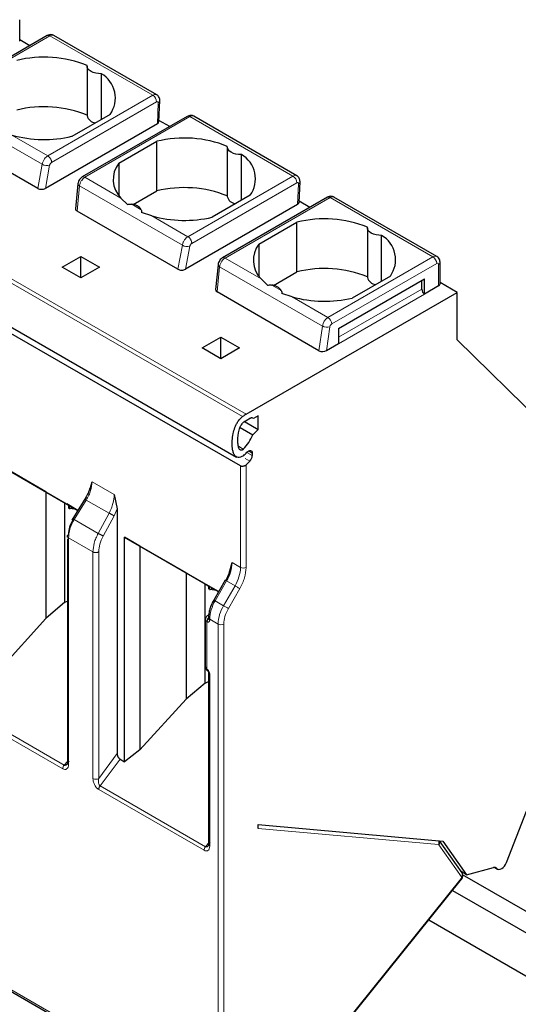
# Model space of a CAD drawing. Header units: millimetres. Extents: x 5 to 418, y 2 to 292.
# Tile 20 of 29: x 268 to 283, y 121 to 151. Entities that reach past the tile are written whole.
import ezdxf

# ---------------------------------------------------------------- set-up
doc = ezdxf.new("R2010")
doc.units = ezdxf.units.MM

msp = doc.modelspace()

# ---------------------------------------------------------------- linework, layer by layer
at = {"color": 7, "linetype": 'Continuous', "lineweight": 25}
for p, q in [((268.312, 149.936), (268.312, 150.589)), ((269.146, 150.107), (265.968, 148.272)), ((272.463, 148.312), (269.346, 150.111)), ((268.614, 149.8), (268.312, 149.974)), ((270.354, 149.185), (270.354, 147.682)), ((270.783, 147.569), (270.783, 148.954)), ((272.526, 147.5), (272.556, 148.138)), ((271.048, 147.722), (269.894, 147.056)), ((273.386, 147.661), (270.206, 145.825)), ((276.706, 145.863), (273.584, 147.665)), ((272.479, 147.438), (269.088, 145.48)), ((272.852, 147.353), (272.528, 147.54)), ((268.858, 145.479), (265.776, 147.258)), ((271.308, 146.239), (272.462, 146.905)), ((272.462, 145.403), (272.462, 146.905)), ((274.596, 146.736), (274.596, 145.233)), ((275.026, 145.12), (275.026, 146.505)), ((271.308, 146.239), (271.308, 145.272)), ((270.074, 145.615), (270.001, 144.863)), ((276.768, 145.051), (276.798, 145.689)), ((271.749, 144.991), (272.462, 145.403)), ((275.29, 145.272), (274.137, 144.606)), ((271.573, 144.994), (271.376, 145.188)), ((276.722, 144.988), (273.33, 143.031)), ((277.629, 145.212), (274.449, 143.376)), ((277.095, 144.904), (276.77, 145.091)), ((280.943, 143.416), (277.826, 145.216)), ((262.146, 144.691), (274.874, 137.343)), ((273.1, 143.03), (270.048, 144.792)), ((272.316, 144.646), (272.001, 144.747)), ((275.551, 143.79), (276.705, 144.456)), ((276.705, 142.954), (276.705, 144.456)), ((274.996, 137.071), (262.438, 144.321)), ((278.839, 144.286), (278.839, 142.784)), ((279.268, 142.67), (279.268, 144.056)), ((275.551, 143.79), (275.551, 142.823)), ((269.594, 143.094), (270.16, 143.421)), ((270.16, 143.421), (270.725, 143.094)), ((270.16, 142.768), (270.16, 143.421)), ((274.316, 143.165), (274.244, 142.413)), ((281.04, 142.588), (281.04, 143.241)), ((270.16, 142.768), (269.594, 143.094)), ((270.725, 143.094), (270.16, 142.768)), ((275.991, 142.542), (276.705, 142.954)), ((275.816, 142.545), (275.619, 142.739)), ((277.966, 141.233), (280.568, 142.735)), ((279.533, 142.823), (278.379, 142.157)), ((280.484, 142.425), (280.484, 142.686)), ((280.568, 142.278), (280.568, 142.735)), ((281.558, 142.327), (281.04, 142.626)), ((277.372, 140.563), (274.29, 142.342)), ((275.166, 138.637), (281.558, 142.327)), ((276.559, 142.196), (276.244, 142.298)), ((280.993, 142.523), (280.568, 142.278)), ((281.558, 140.89), (281.558, 142.327)), ((277.966, 141.233), (277.966, 140.776)), ((273.837, 140.645), (274.402, 140.972)), ((274.402, 140.972), (274.968, 140.645)), ((274.402, 140.318), (274.402, 140.972)), ((277.966, 140.776), (277.6, 140.564)), ((284.302, 138.192), (281.558, 140.89)), ((274.402, 140.318), (273.837, 140.645)), ((274.968, 140.645), (274.402, 140.318)), ((275.138, 138.406), (275.124, 138.414)), ((275.138, 138.424), (275.138, 138.406)), ((275.138, 138.406), (275.534, 138.178)), ((275.294, 138.515), (275.166, 138.441)), ((275.393, 138.506), (275.351, 138.53)), ((275.534, 138.587), (275.393, 138.506)), ((275.534, 138.178), (275.534, 138.587)), ((274.984, 138.235), (275.369, 138.013)), ((275.369, 138.013), (275.534, 138.178)), ((267.24, 137.364), (270.074, 135.727)), ((275.278, 137.219), (275.166, 137.107)), ((275.353, 137.463), (275.353, 137.385)), ((269.107, 136.285), (267.71, 137.092)), ((270.447, 136.385), (270.504, 136.592)), ((269.107, 136.285), (269.681, 135.954)), ((269.107, 136.285), (269.107, 132.454)), ((270.314, 136.114), (269.89, 135.429)), ((271.173, 136.206), (271.263, 135.774)), ((269.681, 135.954), (269.8, 135.885)), ((269.681, 132.947), (269.681, 135.954)), ((270.074, 135.727), (269.738, 135.921)), ((269.8, 135.788), (269.8, 135.885)), ((269.806, 135.882), (269.806, 135.791)), ((269.813, 135.781), (269.836, 135.782)), ((269.836, 135.782), (269.907, 135.823)), ((270.027, 135.754), (269.836, 135.782)), ((271.263, 135.774), (271.263, 128.358)), ((269.754, 134.864), (269.754, 128.078)), ((271.482, 134.914), (274.333, 133.269)), ((271.482, 128.115), (271.482, 134.914)), ((271.953, 134.643), (271.482, 134.914)), ((273.349, 133.836), (271.953, 134.643)), ((271.953, 134.643), (271.953, 128.472)), ((274.657, 133.824), (274.742, 134.146)), ((273.349, 133.836), (273.923, 133.505)), ((273.349, 133.836), (273.349, 130.005)), ((274.532, 133.614), (274.185, 133.012)), ((274.657, 133.824), (274.551, 133.603)), ((273.923, 133.505), (274.042, 133.436)), ((273.923, 130.498), (273.923, 133.505)), ((274.333, 133.268), (273.981, 133.472)), ((274.042, 133.338), (274.042, 133.436)), ((274.049, 133.432), (274.049, 133.342)), ((274.056, 133.331), (274.078, 133.333)), ((274.078, 133.333), (274.15, 133.374)), ((274.27, 133.305), (274.078, 133.333)), ((274.185, 133.012), (274.185, 133.012)), ((269.681, 132.947), (269.107, 132.454)), ((269.681, 132.947), (269.754, 132.98)), ((267.71, 130.921), (269.107, 132.454)), ((273.931, 132.422), (273.931, 130.985)), ((274.031, 132.559), (274.003, 132.542)), ((274.028, 132.478), (274.028, 132.455)), ((274.028, 130.822), (274.028, 125.608)), ((273.923, 130.498), (273.349, 130.005)), ((273.923, 130.498), (274.028, 130.544)), ((271.953, 128.472), (273.349, 130.005)), ((271.953, 128.472), (271.482, 128.115)), ((271.35, 128.192), (271.482, 128.115)), ((283.047, 125.059), (283.651, 126.616)), ((275.534, 126.096), (275.534, 126.209)), ((275.534, 126.209), (281.125, 125.709)), ((281.702, 124.747), (281.019, 125.718)), ((281.125, 125.709), (281.841, 124.69)), ((261.792, 124.77), (274.351, 117.52)), ((281.841, 124.69), (281.675, 124.786)), ((284.302, 123.203), (281.722, 124.692)), ((281.841, 124.69), (282.66, 124.909)), ((282.696, 124.913), (282.78, 124.864)), ((277.498, 119.342), (281.687, 124.553)), ((281.416, 124.216), (284.302, 122.55)), ((280.699, 123.324), (284.302, 121.244))]:
    msp.add_line(p, q, dxfattribs=at)
at = {"color": 7, "linetype": 'Continuous', "lineweight": 18}
for p, q in [((269.226, 150.099), (266.048, 148.264)), ((269.226, 150.099), (272.342, 148.301)), ((272.342, 148.301), (269.163, 146.466)), ((268.994, 146.209), (265.881, 148.006)), ((272.455, 148.098), (269.276, 146.263)), ((272.479, 147.438), (272.508, 148.067)), ((270.286, 145.817), (273.465, 147.652)), ((273.465, 147.652), (276.584, 145.851)), ((269.163, 146.466), (268.073, 147.095)), ((268.858, 145.479), (268.994, 146.209)), ((269.088, 145.48), (269.218, 146.178)), ((275.058, 138.566), (262.33, 145.913)), ((262.438, 145.984), (275.166, 138.637)), ((276.584, 145.851), (273.406, 144.016)), ((270.048, 144.792), (270.122, 145.558)), ((273.236, 143.759), (270.122, 145.558)), ((271.376, 145.188), (270.286, 145.817)), ((276.697, 145.649), (273.519, 143.814)), ((276.722, 144.988), (276.751, 145.618)), ((271.989, 144.834), (271.703, 145)), ((274.529, 143.368), (277.708, 145.203)), ((277.708, 145.203), (280.823, 143.405)), ((273.406, 144.016), (272.316, 144.646)), ((273.1, 143.03), (273.236, 143.759)), ((273.33, 143.031), (273.461, 143.729)), ((275.619, 142.739), (274.529, 143.368)), ((277.644, 141.57), (280.823, 143.405)), ((277.757, 141.374), (280.936, 143.209)), ((280.993, 143.176), (280.993, 142.523)), ((274.29, 142.342), (274.364, 143.108)), ((277.477, 141.311), (274.364, 143.108)), ((276.232, 142.385), (275.945, 142.55)), ((277.966, 140.972), (280.484, 142.425)), ((280.568, 142.278), (277.966, 140.776)), ((277.644, 141.57), (276.559, 142.196)), ((277.372, 140.563), (277.477, 141.311)), ((277.6, 140.564), (277.702, 141.288)), ((277.966, 141.233), (277.966, 141.233)), ((275.081, 137.583), (274.934, 137.668)), ((275.353, 137.463), (275.24, 137.528)), ((275.142, 137.297), (275.278, 137.219)), ((275.186, 137.481), (275.353, 137.385)), ((274.996, 133.999), (274.996, 137.071)), ((275.166, 137.107), (275.166, 133.999)), ((270.504, 136.592), (271.173, 136.206)), ((269.962, 135.449), (270.328, 136.041)), ((271.018, 135.643), (270.328, 136.041)), ((271.263, 135.774), (271.167, 135.562)), ((270.689, 135.03), (269.962, 135.449)), ((271.018, 135.643), (270.689, 135.03)), ((271.167, 135.562), (270.838, 134.949)), ((269.789, 134.896), (269.789, 128.032)), ((270.53, 134.468), (269.789, 134.896)), ((270.53, 127.604), (270.53, 134.468)), ((270.704, 127.607), (270.704, 134.471)), ((274.742, 134.146), (274.996, 133.999)), ((274.576, 133.588), (274.229, 132.987)), ((274.831, 133.441), (274.483, 132.84)), ((274.831, 133.441), (274.576, 133.588)), ((274.976, 133.358), (274.628, 132.756)), ((274.483, 132.84), (274.229, 132.987)), ((274.318, 132.282), (274.063, 132.429)), ((274.063, 132.429), (274.063, 132.406)), ((273.978, 132.357), (273.978, 130.92)), ((274.318, 117.594), (274.318, 132.282)), ((274.487, 132.282), (274.487, 117.594)), ((274.063, 130.773), (274.063, 125.559)), ((269.657, 128.01), (266.504, 129.83)), ((269.615, 127.9), (266.462, 129.721)), ((270.704, 127.607), (271.263, 128.358)), ((269.748, 128.114), (269.657, 128.01)), ((270.747, 127.381), (271.35, 128.192)), ((273.936, 125.54), (270.747, 127.381)), ((273.893, 125.431), (270.705, 127.271)), ((280.995, 125.607), (275.534, 126.096)), ((273.936, 125.54), (274.017, 125.641)), ((281.688, 124.629), (281.005, 125.601)), ((261.759, 124.843), (274.318, 117.594)), ((282.758, 124.883), (282.708, 124.912)), ((277.489, 119.368), (281.678, 124.579))]:
    msp.add_line(p, q, dxfattribs=at)
at = {"color": 7, "linetype": 'Continuous', "lineweight": 25, "flags": 128}
for points in [[(270.783, 148.954), (270.697, 148.956), (270.614, 148.968), (270.538, 148.99), (270.471, 149.021), (270.417, 149.06), (270.379, 149.104), (270.358, 149.152), (270.355, 149.202)], [(275.026, 146.505), (274.94, 146.507), (274.857, 146.519), (274.78, 146.541), (274.714, 146.572), (274.66, 146.611), (274.621, 146.655), (274.6, 146.703), (274.597, 146.752)], [(279.268, 144.056), (279.183, 144.058), (279.1, 144.07), (279.023, 144.092), (278.956, 144.123), (278.902, 144.162), (278.864, 144.206), (278.843, 144.254), (278.84, 144.303)], [(275.192, 137.488), (275.219, 137.514), (275.247, 137.532), (275.275, 137.542), (275.3, 137.543), (275.322, 137.534), (275.339, 137.518), (275.349, 137.493), (275.353, 137.463)], [(282.758, 124.883), (282.786, 124.861), (282.821, 124.853), (282.862, 124.859), (282.905, 124.879), (282.947, 124.911), (282.987, 124.954), (283.021, 125.004), (283.047, 125.059)]]:
    msp.add_lwpolyline(points, dxfattribs=at)
at = {"color": 7, "linetype": 'Continuous', "lineweight": 18, "flags": 128}
for points in [[(270.122, 145.558), (270.101, 145.57), (270.086, 145.583), (270.077, 145.597), (270.074, 145.611), (270.074, 145.615)], [(274.364, 143.108), (274.344, 143.12), (274.329, 143.134), (274.32, 143.148), (274.316, 143.162), (274.316, 143.165)], [(274.532, 133.614), (274.534, 133.613), (274.539, 133.61), (274.548, 133.604), (274.561, 133.597), (274.576, 133.588)], [(274.976, 133.358), (274.962, 133.365), (274.946, 133.375), (274.928, 133.385), (274.908, 133.397), (274.888, 133.408), (274.868, 133.42), (274.848, 133.431), (274.831, 133.441)], [(274.229, 132.987), (274.213, 132.995), (274.201, 133.003), (274.192, 133.008), (274.186, 133.011), (274.185, 133.012)], [(274.628, 132.756), (274.615, 132.764), (274.599, 132.773), (274.58, 132.783), (274.561, 132.795), (274.541, 132.807), (274.52, 132.818), (274.501, 132.829), (274.483, 132.84)], [(281.678, 124.579), (281.685, 124.568), (281.688, 124.559), (281.687, 124.554), (281.687, 124.553)]]:
    msp.add_lwpolyline(points, dxfattribs=at)
at = {"color": 7, "linetype": 'Continuous', "lineweight": 18}
for centre, radius, start, end in [((269.18, 150.034), 0.0805, 54.3824, 114.3071), ((269.297, 150.001), 0.121, 65.6929, 125.6175), ((272.211, 148.095), 0.244, 0.708, 57.5595), ((269.14, 146.444), 0.277, 238.1546, 286.402), ((276.454, 145.646), 0.244, 0.708, 57.5595), ((270.239, 145.752), 0.08, 54.195, 114.5367), ((273.382, 143.995), 0.277, 238.1546, 286.402), ((274.482, 143.303), 0.08, 54.195, 114.5367), ((280.893, 143.306), 0.121, 65.7964, 125.6086), ((280.69, 143.197), 0.246, 2.6055, 57.3945), ((280.958, 143.182), 0.0349, 350.786, 129.2033), ((280.959, 143.249), 0.0805, 294.3747, 354.3052), ((277.848, 141.254), 0.375, 122.9068, 171.3095), ((277.512, 141.362), 0.246, 2.6055, 57.3945), ((277.618, 141.57), 0.294, 241.437, 286.5239), ((273.588, 134.185), 1.154, 328.8563, 358.0435), ((273.843, 134.038), 1.154, 328.8563, 358.0435), ((275.081, 134.163), 0.184, 242.6099, 297.3879), ((275.217, 132.39), 1.154, 148.8563, 178.0435), ((275.471, 132.243), 1.154, 148.8563, 178.0435), ((274.008, 132.427), 0.0766, 183.8931, 247.2773), ((274.025, 132.501), 0.0464, 80.177, 118.7879), ((274.085, 132.482), 0.0575, 184.0417, 247.2624), ((274.088, 132.461), 0.0604, 185.6948, 245.6253), ((274.402, 132.446), 0.184, 242.6097, 297.3905), ((274.011, 130.993), 0.0805, 185.6948, 245.6253), ((274.035, 130.912), 0.0575, 172.7215, 236.1646), ((274.085, 130.826), 0.0575, 183.838, 247.2829), ((269.799, 127.892), 0.184, 140.2279, 177.3607), ((270.615, 127.766), 0.183, 242.4446, 299.2876), ((274.088, 125.614), 0.0604, 185.6945, 245.6253), ((280.86, 125.661), 0.145, 338.3691, 24.4207), ((280.936, 125.669), 0.0964, 315.4661, 30.5688), ((274.077, 125.422), 0.184, 140.2279, 177.3607), ((281.62, 124.697), 0.0961, 315.3829, 31.7305)]:
    msp.add_arc(centre, radius, start, end, dxfattribs=at)
at = {"color": 7, "linetype": 'Continuous', "lineweight": 25}
for centre, radius, start, end in [((269.05, 145.958), 3.496, 68.0778, 103.7361), ((270.354, 148.217), 0.853, 324.4624, 59.775), ((269.05, 144.456), 3.496, 68.0778, 103.7361), ((270.622, 147.742), 0.275, 192.5336, 266.9131), ((269.059, 150.559), 3.601, 254.1203, 283.4118), ((273.292, 143.509), 3.496, 68.0778, 103.7361), ((274.596, 145.768), 0.853, 324.4624, 59.775), ((271.941, 145.752), 0.798, 142.4074, 224.9887), ((273.292, 142.007), 3.496, 68.0778, 103.7361), ((271.684, 144.635), 0.365, 33.0077, 86.9977), ((274.865, 145.293), 0.275, 192.5336, 266.9131), ((273.301, 148.11), 3.601, 254.1203, 283.4118), ((277.535, 141.06), 3.496, 68.0778, 103.7361), ((278.839, 143.319), 0.853, 324.4624, 59.775), ((276.183, 143.303), 0.798, 142.4074, 224.9887), ((277.535, 139.557), 3.496, 68.0778, 103.7361), ((279.107, 142.844), 0.275, 192.5336, 266.9131), ((280.959, 142.596), 0.0805, 294.3747, 354.3052), ((275.926, 142.186), 0.365, 33.0077, 86.9977), ((280.668, 142.433), 0.184, 182.6055, 237.3945), ((277.544, 145.66), 3.601, 254.1203, 283.4118), ((275.75, 137.629), 1.165, 120.1018, 126.4593), ((275.625, 137.649), 0.915, 120.1018, 126.4593), ((275.339, 138.46), 0.0703, 40.3223, 129.2731), ((274.015, 138.607), 1.479, 316.1575, 336.3243), ((273.978, 138.57), 1.626, 312.87, 318.2783), ((275.103, 137.397), 0.25, 314.5192, 357.1069), ((282.69, 124.822), 0.0914, 41.6636, 109.1409)]:
    msp.add_arc(centre, radius, start, end, dxfattribs=at)
for centre, major_axis, ratio, start_param, end_param in [((272.366, 147.503), (0.16, 0), 0.577287, 5.499158, 6.256974), ((268.973, 145.545), (0.162, 0.002), 0.571956, 3.908764, 5.488648), ((276.608, 145.054), (0.16, 0), 0.577287, 5.499158, 6.256974), ((270.162, 144.859), (0.161, 0.002), 0.582443, 3.078356, 3.917346), ((273.216, 143.095), (0.162, 0.002), 0.571956, 3.908764, 5.488648), ((274.404, 142.409), (0.161, 0.002), 0.582443, 3.078356, 3.917346), ((277.487, 140.63), (0.161, 0.002), 0.577152, 3.911689, 5.482485)]:
    msp.add_ellipse(centre, major_axis=major_axis, ratio=ratio, start_param=start_param, end_param=end_param, dxfattribs=at)
for points, knots in [([(269.346, 150.11), (269.344, 150.112), (269.324, 150.128), (269.274, 150.137), (269.207, 150.136), (269.167, 150.117), (269.146, 150.107)], [0, 0, 0, 0, 0.035742, 0.373787, 0.676449, 1, 1, 1, 1]), ([(272.555, 148.132), (272.555, 148.149), (272.554, 148.186), (272.535, 148.239), (272.503, 148.285), (272.472, 148.305), (272.457, 148.315)], [0, 0, 0, 0, 0.238065, 0.489503, 0.746488, 1, 1, 1, 1]), ([(273.588, 147.662), (273.573, 147.67), (273.542, 147.685), (273.488, 147.691), (273.434, 147.684), (273.401, 147.668), (273.385, 147.66)], [0, 0, 0, 0, 0.2532625, 0.5080148, 0.7588609, 1, 1, 1, 1]), ([(276.798, 145.682), (276.797, 145.7), (276.797, 145.737), (276.777, 145.789), (276.746, 145.835), (276.715, 145.856), (276.7, 145.866)], [0, 0, 0, 0, 0.238065, 0.489503, 0.746488, 1, 1, 1, 1]), ([(270.206, 145.825), (270.192, 145.815), (270.161, 145.795), (270.121, 145.747), (270.087, 145.685), (270.078, 145.639), (270.074, 145.615)], [0, 0, 0, 0, 0.212721, 0.447635, 0.708392, 1, 1, 1, 1]), ([(277.831, 145.213), (277.815, 145.221), (277.784, 145.236), (277.73, 145.242), (277.676, 145.235), (277.644, 145.219), (277.628, 145.211)], [0, 0, 0, 0, 0.253263, 0.508015, 0.758861, 1, 1, 1, 1]), ([(271.573, 144.994), (271.593, 144.998), (271.636, 145.007), (271.679, 145.002), (271.703, 145)], [0, 0, 0, 0, 0.457928, 1, 1, 1, 1]), ([(271.989, 144.834), (271.994, 144.82), (272.004, 144.795), (272.002, 144.762), (272.001, 144.747)], [0, 0, 0, 0, 0.542072, 1, 1, 1, 1]), ([(274.449, 143.376), (274.434, 143.366), (274.403, 143.346), (274.364, 143.298), (274.329, 143.236), (274.321, 143.19), (274.316, 143.165)], [0, 0, 0, 0, 0.212721, 0.447635, 0.708392, 1, 1, 1, 1]), ([(281.04, 143.241), (281.037, 143.267), (281.032, 143.316), (280.996, 143.379), (280.959, 143.404), (280.942, 143.416)], [0, 0, 0, 0, 0.37251, 0.706048, 1, 1, 1, 1]), ([(275.816, 142.545), (275.835, 142.549), (275.878, 142.558), (275.922, 142.553), (275.945, 142.55)], [0, 0, 0, 0, 0.457928, 1, 1, 1, 1]), ([(276.232, 142.385), (276.237, 142.371), (276.246, 142.345), (276.245, 142.313), (276.244, 142.298)], [0, 0, 0, 0, 0.542072, 1, 1, 1, 1]), ([(275.083, 137.383), (275.055, 137.366), (274.999, 137.33), (274.918, 137.322), (274.843, 137.355), (274.792, 137.432), (274.761, 137.536), (274.744, 137.668), (274.743, 137.84), (274.768, 138.039), (274.813, 138.206), (274.866, 138.328), (274.923, 138.427), (274.99, 138.51), (275.04, 138.551), (275.058, 138.566)], [0, 0, 0, 0, 0.06165, 0.123245, 0.187329, 0.277136, 0.351412, 0.427522, 0.551179, 0.678577, 0.782451, 0.83429, 0.888015, 0.959104, 1, 1, 1, 1]), ([(275.081, 137.583), (275.075, 137.577), (275.063, 137.565), (275.044, 137.553), (275.026, 137.546), (275.004, 137.545), (274.979, 137.559), (274.946, 137.605), (274.921, 137.699), (274.908, 137.883), (274.927, 138.089), (274.99, 138.269), (275.039, 138.348), (275.068, 138.373), (275.081, 138.385)], [0, 0, 0, 0, 0.023224, 0.044682, 0.065541, 0.087067, 0.131005, 0.185127, 0.315153, 0.467918, 0.773647, 0.897414, 0.951022, 1, 1, 1, 1]), ([(275.166, 137.107), (275.159, 137.1), (275.145, 137.088), (275.117, 137.072), (275.088, 137.062), (275.058, 137.058), (275.035, 137.058), (275.014, 137.063), (275.002, 137.068), (274.996, 137.071)], [0, 0, 0, 0, 0.156529, 0.292767, 0.503802, 0.634284, 0.760147, 0.881875, 1, 1, 1, 1]), ([(270.428, 136.389), (270.426, 136.38), (270.413, 136.322), (270.367, 136.212), (270.313, 136.117), (270.286, 136.069)], [0, 0, 0, 0, 0.088528, 0.54288, 1, 1, 1, 1]), ([(269.794, 134.997), (269.801, 135.074), (269.815, 135.228), (269.9, 135.387), (269.942, 135.466)], [0, 0, 0, 0, 0.500455, 1, 1, 1, 1]), ([(274.185, 133.012), (274.162, 132.968), (274.115, 132.88), (274.066, 132.742), (274.034, 132.605), (274.03, 132.52), (274.028, 132.478)], [0, 0, 0, 0, 0.248969, 0.498635, 0.748984, 1, 1, 1, 1]), ([(274.003, 132.542), (273.994, 132.536), (273.974, 132.522), (273.951, 132.493), (273.934, 132.459), (273.932, 132.434), (273.931, 132.422)], [0, 0, 0, 0, 0.230404, 0.478236, 0.737462, 1, 1, 1, 1]), ([(274.063, 132.504), (274.052, 132.496), (274.036, 132.485), (274.016, 132.461), (274.003, 132.441), (273.992, 132.418), (273.981, 132.39), (273.979, 132.37), (273.978, 132.357)], [0, 0, 0, 0, 0.239457, 0.368361, 0.5, 0.631639, 0.760543, 1, 1, 1, 1]), ([(273.932, 130.985), (273.932, 130.984), (273.929, 130.966), (273.94, 130.933), (273.964, 130.892), (273.99, 130.874), (274.003, 130.865)], [0, 0, 0, 0, 0.0245723, 0.3673501, 0.6693904, 1, 1, 1, 1]), ([(274.003, 130.865), (274.006, 130.862), (274.011, 130.859), (274.017, 130.852), (274.021, 130.846), (274.024, 130.84), (274.027, 130.831), (274.028, 130.825), (274.028, 130.822)], [0, 0, 0, 0, 0.239439, 0.368338, 0.499976, 0.631617, 0.760525, 1, 1, 1, 1]), ([(271.263, 128.358), (271.264, 128.343), (271.266, 128.313), (271.283, 128.271), (271.3, 128.241), (271.315, 128.22), (271.332, 128.203), (271.344, 128.196), (271.35, 128.192)], [0, 0, 0, 0, 0.253897, 0.507643, 0.636782, 0.757539, 0.876362, 1, 1, 1, 1]), ([(269.794, 128.132), (269.785, 128.106), (269.77, 128.064), (269.737, 128.026), (269.713, 128.01), (269.693, 128.004), (269.675, 128.003), (269.663, 128.008), (269.657, 128.01)], [0, 0, 0, 0, 0.366306, 0.58827, 0.70841, 0.815591, 0.911855, 1, 1, 1, 1]), ([(274.063, 125.657), (274.055, 125.632), (274.042, 125.591), (274.011, 125.555), (273.988, 125.539), (273.97, 125.533), (273.952, 125.533), (273.941, 125.538), (273.936, 125.54)], [0, 0, 0, 0, 0.351324, 0.585974, 0.704932, 0.811796, 0.909058, 1, 1, 1, 1]), ([(281.687, 124.553), (281.69, 124.558), (281.698, 124.569), (281.709, 124.59), (281.718, 124.615), (281.724, 124.644), (281.725, 124.673), (281.721, 124.71), (281.71, 124.732), (281.702, 124.747)], [0, 0, 0, 0, 0.102044, 0.214818, 0.337116, 0.466845, 0.601211, 0.737067, 1, 1, 1, 1])]:
    msp.add_open_spline(points, degree=3, knots=knots, dxfattribs=at)
at = {"color": 7, "linetype": 'Continuous', "lineweight": 18}
for points, knots in [([(272.342, 148.301), (272.359, 148.309), (272.397, 148.327), (272.438, 148.326), (272.457, 148.314), (272.461, 148.311)], [0, 0, 0, 0, 0.3921847, 0.8518988, 1, 1, 1, 1]), ([(272.508, 148.067), (272.508, 148.072), (272.508, 148.08), (272.505, 148.091), (272.499, 148.099), (272.489, 148.105), (272.475, 148.107), (272.461, 148.101), (272.455, 148.098)], [0, 0, 0, 0, 0.1406725, 0.2752348, 0.4105381, 0.5533269, 0.7752917, 1, 1, 1, 1]), ([(272.555, 148.132), (272.552, 148.12), (272.548, 148.095), (272.522, 148.077), (272.508, 148.067)], [0, 0, 0, 0, 0.482279, 1, 1, 1, 1]), ([(273.385, 147.66), (273.39, 147.662), (273.4, 147.668), (273.42, 147.668), (273.442, 147.664), (273.457, 147.656), (273.465, 147.652)], [0, 0, 0, 0, 0.224977, 0.483318, 0.741659, 1, 1, 1, 1]), ([(273.585, 147.663), (273.581, 147.665), (273.562, 147.677), (273.521, 147.678), (273.482, 147.661), (273.465, 147.652)], [0, 0, 0, 0, 0.136792, 0.602189, 1, 1, 1, 1]), ([(268.994, 146.209), (268.997, 146.223), (269.002, 146.252), (269.023, 146.308), (269.059, 146.371), (269.111, 146.43), (269.146, 146.454), (269.163, 146.466)], [0, 0, 0, 0, 0.147206, 0.288161, 0.550206, 0.787508, 1, 1, 1, 1]), ([(269.276, 146.263), (269.269, 146.258), (269.254, 146.248), (269.237, 146.225), (269.224, 146.2), (269.22, 146.186), (269.218, 146.178)], [0, 0, 0, 0, 0.27254, 0.548079, 0.772616, 1, 1, 1, 1]), ([(276.584, 145.851), (276.602, 145.86), (276.64, 145.877), (276.681, 145.877), (276.699, 145.865), (276.704, 145.862)], [0, 0, 0, 0, 0.3921847, 0.8518988, 1, 1, 1, 1]), ([(270.122, 145.558), (270.124, 145.572), (270.129, 145.601), (270.149, 145.658), (270.184, 145.722), (270.234, 145.782), (270.27, 145.806), (270.286, 145.817)], [0, 0, 0, 0, 0.147993, 0.2895103, 0.5519987, 0.7888528, 1, 1, 1, 1]), ([(276.751, 145.618), (276.751, 145.622), (276.751, 145.631), (276.748, 145.642), (276.742, 145.65), (276.732, 145.656), (276.717, 145.658), (276.704, 145.652), (276.697, 145.649)], [0, 0, 0, 0, 0.140673, 0.275235, 0.410538, 0.553327, 0.775292, 1, 1, 1, 1]), ([(276.797, 145.683), (276.795, 145.671), (276.791, 145.646), (276.765, 145.627), (276.751, 145.618)], [0, 0, 0, 0, 0.482279, 1, 1, 1, 1]), ([(277.628, 145.211), (277.633, 145.213), (277.643, 145.218), (277.663, 145.219), (277.685, 145.215), (277.7, 145.207), (277.708, 145.203)], [0, 0, 0, 0, 0.224977, 0.483318, 0.741659, 1, 1, 1, 1]), ([(277.828, 145.213), (277.824, 145.216), (277.805, 145.228), (277.763, 145.229), (277.725, 145.211), (277.708, 145.203)], [0, 0, 0, 0, 0.136792, 0.602189, 1, 1, 1, 1]), ([(273.236, 143.759), (273.239, 143.774), (273.245, 143.802), (273.266, 143.858), (273.302, 143.921), (273.353, 143.981), (273.389, 144.005), (273.406, 144.016)], [0, 0, 0, 0, 0.147206, 0.288161, 0.550206, 0.787508, 1, 1, 1, 1]), ([(273.519, 143.814), (273.512, 143.809), (273.497, 143.799), (273.479, 143.775), (273.466, 143.751), (273.463, 143.736), (273.461, 143.729)], [0, 0, 0, 0, 0.27254, 0.548079, 0.772616, 1, 1, 1, 1]), ([(274.364, 143.108), (274.367, 143.123), (274.372, 143.152), (274.392, 143.209), (274.426, 143.273), (274.477, 143.333), (274.512, 143.357), (274.529, 143.368)], [0, 0, 0, 0, 0.147993, 0.28951, 0.551999, 0.788853, 1, 1, 1, 1]), ([(277.702, 141.288), (277.704, 141.296), (277.707, 141.313), (277.72, 141.338), (277.738, 141.36), (277.751, 141.369), (277.757, 141.374)], [0, 0, 0, 0, 0.248422, 0.499806, 0.748451, 1, 1, 1, 1]), ([(270.328, 136.041), (270.355, 136.088), (270.408, 136.181), (270.482, 136.372), (270.495, 136.505), (270.504, 136.592)], [0, 0, 0, 0, 0.260476, 0.514323, 1, 1, 1, 1]), ([(271.173, 136.206), (271.166, 136.118), (271.155, 135.984), (271.089, 135.788), (271.042, 135.692), (271.018, 135.643)], [0, 0, 0, 0, 0.48524, 0.739196, 1, 1, 1, 1]), ([(269.962, 135.449), (269.936, 135.402), (269.883, 135.308), (269.81, 135.117), (269.798, 134.984), (269.789, 134.896)], [0, 0, 0, 0, 0.2609473, 0.5149579, 1, 1, 1, 1]), ([(270.53, 134.468), (270.538, 134.556), (270.549, 134.69), (270.616, 134.885), (270.664, 134.982), (270.689, 135.03)], [0, 0, 0, 0, 0.485198, 0.73917, 1, 1, 1, 1]), ([(270.838, 134.949), (270.799, 134.867), (270.723, 134.704), (270.71, 134.549), (270.704, 134.471)], [0, 0, 0, 0, 0.50022, 1, 1, 1, 1]), ([(274.063, 132.406), (274.062, 132.393), (274.06, 132.369), (274.039, 132.349), (274.012, 132.341), (273.989, 132.351), (273.978, 132.357)], [0, 0, 0, 0, 0.249126, 0.499863, 0.749135, 1, 1, 1, 1]), ([(273.978, 130.92), (273.989, 130.912), (274.012, 130.896), (274.039, 130.857), (274.06, 130.813), (274.062, 130.786), (274.063, 130.773)], [0, 0, 0, 0, 0.249127, 0.499863, 0.749135, 1, 1, 1, 1]), ([(269.789, 128.032), (269.787, 128.002), (269.781, 127.943), (269.745, 127.897), (269.706, 127.881), (269.667, 127.877), (269.635, 127.892), (269.615, 127.9)], [0, 0, 0, 0, 0.274137, 0.547937, 0.674066, 0.799318, 1, 1, 1, 1]), ([(270.705, 127.271), (270.692, 127.28), (270.666, 127.297), (270.63, 127.336), (270.598, 127.38), (270.564, 127.442), (270.536, 127.521), (270.532, 127.577), (270.53, 127.604)], [0, 0, 0, 0, 0.130146, 0.264614, 0.391983, 0.526577, 0.773037, 1, 1, 1, 1]), ([(270.747, 127.381), (270.742, 127.385), (270.73, 127.395), (270.716, 127.418), (270.704, 127.447), (270.696, 127.486), (270.693, 127.541), (270.7, 127.582), (270.704, 127.607)], [0, 0, 0, 0, 0.100368, 0.212661, 0.340751, 0.487262, 0.679289, 1, 1, 1, 1]), ([(274.063, 125.559), (274.06, 125.53), (274.055, 125.473), (274.02, 125.428), (273.983, 125.411), (273.945, 125.408), (273.913, 125.422), (273.893, 125.431)], [0, 0, 0, 0, 0.271349, 0.543346, 0.670153, 0.796274, 1, 1, 1, 1]), ([(281.678, 124.579), (281.681, 124.583), (281.687, 124.592), (281.691, 124.604), (281.692, 124.613), (281.692, 124.622), (281.69, 124.626), (281.688, 124.629)], [0, 0, 0, 0, 0.249173, 0.498991, 0.624116, 0.746059, 1, 1, 1, 1])]:
    msp.add_open_spline(points, degree=3, knots=knots, dxfattribs=at)
for points in [[(269.276, 146.263), (269.276, 146.272), (269.276, 146.29), (269.27, 146.319), (269.26, 146.349), (269.246, 146.378), (269.228, 146.405), (269.208, 146.43), (269.186, 146.451), (269.171, 146.461), (269.163, 146.466)], [(273.519, 143.814), (273.519, 143.823), (273.519, 143.84), (273.513, 143.87), (273.503, 143.899), (273.488, 143.929), (273.471, 143.956), (273.451, 143.981), (273.429, 144.002), (273.414, 144.012), (273.406, 144.016)], [(270.308, 136.058), (270.304, 136.06), (270.296, 136.064), (270.289, 136.068), (270.286, 136.07), (270.286, 136.069), (270.291, 136.065), (270.3, 136.059), (270.312, 136.051), (270.323, 136.044), (270.328, 136.041)], [(269.962, 135.449), (269.957, 135.453), (269.947, 135.46), (269.934, 135.468), (269.926, 135.474), (269.921, 135.477), (269.92, 135.478), (269.923, 135.477), (269.93, 135.473), (269.938, 135.469), (269.942, 135.466)], [(271.018, 135.643), (271.024, 135.639), (271.036, 135.633), (271.056, 135.622), (271.078, 135.611), (271.099, 135.599), (271.119, 135.588), (271.138, 135.578), (271.154, 135.569), (271.163, 135.564), (271.167, 135.562)], [(270.838, 134.949), (270.834, 134.952), (270.825, 134.956), (270.809, 134.966), (270.79, 134.976), (270.77, 134.987), (270.748, 134.999), (270.727, 135.01), (270.707, 135.021), (270.695, 135.027), (270.689, 135.03)], [(270.704, 134.471), (270.698, 134.468), (270.687, 134.461), (270.666, 134.454), (270.643, 134.449), (270.618, 134.448), (270.594, 134.449), (270.57, 134.453), (270.548, 134.459), (270.536, 134.465), (270.53, 134.468)], [(275.166, 133.999), (275.157, 133.894), (275.139, 133.685), (275.03, 133.467), (274.976, 133.358)], [(274.628, 132.756), (274.588, 132.675), (274.507, 132.514), (274.494, 132.359), (274.487, 132.282)], [(270.705, 127.271), (270.705, 127.28), (270.706, 127.298), (270.715, 127.327), (270.729, 127.356), (270.741, 127.372), (270.747, 127.381)], [(281.005, 125.601), (281.004, 125.603), (281.001, 125.606), (280.997, 125.607), (280.995, 125.607)]]:
    msp.add_open_spline(points, degree=3, dxfattribs=at)
at = {"color": 7, "linetype": 'Continuous', "lineweight": 25}
for points in [[(269.789, 134.896), (269.784, 134.9), (269.773, 134.907), (269.762, 134.919), (269.755, 134.933), (269.753, 134.947), (269.757, 134.961), (269.765, 134.974), (269.777, 134.987), (269.788, 134.993), (269.794, 134.997)], [(269.789, 128.032), (269.784, 128.035), (269.773, 128.042), (269.762, 128.055), (269.755, 128.069), (269.753, 128.083), (269.757, 128.097), (269.765, 128.11), (269.777, 128.122), (269.788, 128.129), (269.794, 128.132)]]:
    msp.add_open_spline(points, degree=3, dxfattribs=at)

doc.saveas('drawing.dxf')
